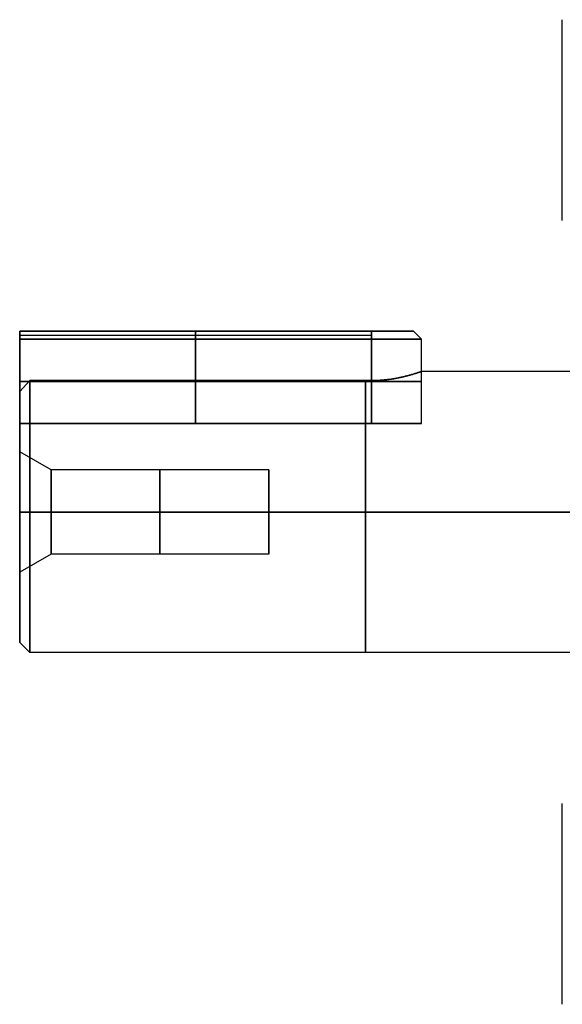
# Model space of a CAD drawing. Extents: x -32 to 144, y -30 to 75.
# Tile 1 of 47: x -32 to -5, y -24 to 24. Entities that reach past the tile are written whole.
import ezdxf

# ---------------------------------------------------------------- set-up
doc = ezdxf.new("R2010")
doc.units = 0
doc.layers.add('DEFAULT', color=7, linetype='CONTINUOUS')

msp = doc.modelspace()

# ---------------------------------------------------------------- linework, layer by layer
at = {"layer": 'DEFAULT'}
for p, q in [((-5.4, 14.5), (-5.4, 24.5)), ((-32.4, 9, -2.1), (-32.4, 9, 2.1)), ((-32.4, 9, 2.1), (-14.9, 9, 2.1)), ((-14.9, 9, -2.1), (-32.4, 9, -2.1)), ((-32.4, 9, 2.1), (-32.4, 8.6, 2.5)), ((-32.4, 8.6, -2.5), (-32.4, 9, -2.1)), ((-32.4, 9), (-12.8, 9)), ((-32.4, 4), (-32.4, 9)), ((-23.65, 9, 2.1), (-23.65, 8.6, 2.5)), ((-23.65, 8.6, -2.5), (-23.65, 9, -2.1)), ((-22.6, 9, -2.1), (-22.6, 9, 2.1)), ((-14.9, 8.6, 2.5), (-14.9, 9, 2.1)), ((-14.9, 9, -2.1), (-14.9, 8.6, -2.5)), ((-12.8, 9), (-12.4, 8.6)), ((-32.4, 8.8, 2.3), (-14.9, 8.8, 2.3)), ((-32.4, 8.8, -2.3), (-14.9, 8.8, -2.3)), ((-32.4, 8.6, 2.5), (-14.9, 8.6, 2.5)), ((-32.4, 4.4, -2.5), (-32.4, 8.6, -2.5)), ((-32.4, 8.6, 2.5), (-32.4, 4.4, 2.5)), ((-14.9, 8.6, -2.5), (-32.4, 8.6, -2.5)), ((-23.65, 4.4, 2.5), (-23.65, 8.6, 2.5)), ((-23.65, 8.6, -2.5), (-23.65, 4.4, -2.5)), ((-14.9, 8.6, 2.5), (-14.9, 4.4, 2.5)), ((-14.9, 4.4, -2.5), (-14.9, 8.6, -2.5)), ((-12.4, 4.4), (-12.4, 8.6)), ((-12.858, 6.85, -1.443), (-12.818, 6.862, -1.385)), ((-12.819, 6.861, 1.386), (-12.858, 6.85, 1.443)), ((-12.779, 6.873, 1.325), (-12.819, 6.861, 1.386)), ((-12.818, 6.862, -1.385), (-12.779, 6.874, -1.325)), ((-12.779, 6.874, -1.325), (-12.74, 6.886, -1.26)), ((-12.74, 6.886, 1.26), (-12.779, 6.873, 1.325)), ((-12.74, 6.886, -1.26), (-12.701, 6.898, -1.19)), ((-12.701, 6.898, 1.191), (-12.74, 6.886, 1.26)), ((-12.701, 6.898, -1.19), (-12.662, 6.911, -1.115)), ((-12.663, 6.91, 1.116), (-12.701, 6.898, 1.191)), ((-12.643, 6.917, 1.076), (-12.663, 6.91, 1.116)), ((-12.662, 6.911, -1.115), (-12.643, 6.917, -1.076)), ((-12.643, 6.917, -1.076), (-12.624, 6.923, -1.034)), ((-12.624, 6.923, 1.035), (-12.643, 6.917, 1.076)), ((-12.624, 6.923, -1.034), (-12.605, 6.93, -0.991)), ((-12.605, 6.929, 0.992), (-12.624, 6.923, 1.035)), ((-12.605, 6.93, -0.991), (-12.586, 6.936, -0.946)), ((-12.586, 6.936, 0.947), (-12.605, 6.929, 0.992)), ((-12.586, 6.936, -0.946), (-12.567, 6.942, -0.898)), ((-12.567, 6.942, 0.899), (-12.586, 6.936, 0.947)), ((-12.567, 6.942, -0.898), (-12.548, 6.948, -0.848)), ((-12.548, 6.948, 0.849), (-12.567, 6.942, 0.899)), ((-12.548, 6.948, -0.848), (-12.529, 6.955, -0.794)), ((-12.53, 6.955, 0.796), (-12.548, 6.948, 0.849)), ((-12.512, 6.961, 0.739), (-12.53, 6.955, 0.796)), ((-12.529, 6.955, -0.794), (-12.511, 6.961, -0.737)), ((-12.493, 6.967, 0.678), (-12.512, 6.961, 0.739)), ((-12.511, 6.961, -0.737), (-12.493, 6.967, -0.676)), ((-12.493, 6.967, -0.676), (-12.475, 6.973, -0.61)), ((-12.476, 6.973, 0.612), (-12.493, 6.967, 0.678)), ((-12.459, 6.979, 0.54), (-12.476, 6.973, 0.612)), ((-12.475, 6.973, -0.61), (-12.458, 6.979, -0.537)), ((-12.45, 6.982, 0.501), (-12.459, 6.979, 0.54)), ((-12.458, 6.979, -0.537), (-12.45, 6.982, -0.498)), ((-12.45, 6.982, -0.498), (-12.442, 6.985, -0.456)), ((-12.442, 6.985, 0.459), (-12.45, 6.982, 0.501)), ((-12.442, 6.985, -0.456), (-12.434, 6.988, -0.412)), ((-12.434, 6.988, 0.415), (-12.442, 6.985, 0.459)), ((-12.434, 6.988, -0.412), (-12.426, 6.991, -0.364)), ((-12.427, 6.99, 0.368), (-12.434, 6.988, 0.415)), ((-12.42, 6.993, 0.318), (-12.427, 6.99, 0.368)), ((-12.426, 6.991, -0.364), (-12.419, 6.993, -0.313)), ((-12.414, 6.995, 0.263), (-12.42, 6.993, 0.318)), ((-12.419, 6.993, -0.313), (-12.413, 6.995, -0.259)), ((-12.408, 6.997, 0.204), (-12.414, 6.995, 0.263)), ((-12.413, 6.995, -0.259), (-12.408, 6.997, -0.199)), ((-12.408, 6.997, -0.199), (-12.404, 6.999, -0.136)), ((-12.404, 6.999, 0.141), (-12.408, 6.997, 0.204)), ((-12.404, 6.999, -0.136), (-12.401, 7, -0.068)), ((-12.401, 7, 0.074), (-12.404, 6.999, 0.141)), ((-12.401, 7, -0.068), (-12.4, 7, 0.003)), ((-12.4, 7, 0.003), (-12.401, 7, 0.074)), ((1.5, 7), (-12.4, 7)), ((-31.9, 6.538, 2.5), (-32.4, 6, 2.5)), ((-32.4, 6, -2.5), (-31.9, 6.538, -2.5)), ((-32.4, 6.5, 2.5), (-32.4, 6.5, -2.5)), ((-14.9, 6.5, 2.5), (-32.4, 6.5, 2.5)), ((-32.4, 6.5, -2.5), (-14.9, 6.5, -2.5)), ((-31.9, 6.538, -2.5), (-14.9, 6.538, -2.5)), ((-14.9, 6.538, 2.5), (-31.9, 6.538, 2.5)), ((-14.9, 6.538, -2.5), (-14.82, 6.539, -2.499)), ((-14.82, 6.539, 2.499), (-14.9, 6.538, 2.5)), ((-14.82, 6.539, -2.499), (-14.739, 6.54, -2.495)), ((-14.739, 6.54, 2.495), (-14.82, 6.539, 2.499)), ((-14.739, 6.54, -2.495), (-14.659, 6.543, -2.489)), ((-14.659, 6.543, 2.489), (-14.739, 6.54, 2.495)), ((-14.659, 6.543, -2.489), (-14.578, 6.546, -2.48)), ((-14.578, 6.546, 2.48), (-14.659, 6.543, 2.489)), ((-14.578, 6.546, -2.48), (-14.538, 6.548, -2.474)), ((-14.538, 6.548, 2.474), (-14.578, 6.546, 2.48)), ((-14.538, 6.548, -2.474), (-14.498, 6.551, -2.468)), ((-14.498, 6.551, 2.468), (-14.538, 6.548, 2.474)), ((-14.498, 6.551, -2.468), (-14.458, 6.553, -2.461)), ((-14.458, 6.553, 2.461), (-14.498, 6.551, 2.468)), ((-14.458, 6.553, -2.461), (-14.417, 6.556, -2.453)), ((-14.417, 6.556, 2.453), (-14.458, 6.553, 2.461)), ((-14.417, 6.556, -2.453), (-14.377, 6.559, -2.445)), ((-14.377, 6.559, 2.445), (-14.417, 6.556, 2.453)), ((-14.377, 6.559, -2.445), (-14.337, 6.562, -2.436)), ((-14.337, 6.562, 2.436), (-14.377, 6.559, 2.445)), ((-14.337, 6.562, -2.436), (-14.297, 6.566, -2.427)), ((-14.297, 6.566, 2.427), (-14.337, 6.562, 2.436)), ((-14.297, 6.566, -2.427), (-14.257, 6.57, -2.416)), ((-14.257, 6.57, 2.416), (-14.297, 6.566, 2.427)), ((-14.257, 6.57, -2.416), (-14.217, 6.574, -2.405)), ((-14.216, 6.574, 2.405), (-14.257, 6.57, 2.416)), ((-14.217, 6.574, -2.405), (-14.176, 6.578, -2.393)), ((-14.176, 6.578, 2.393), (-14.216, 6.574, 2.405)), ((-14.176, 6.578, -2.393), (-14.136, 6.583, -2.381)), ((-14.136, 6.583, 2.381), (-14.176, 6.578, 2.393)), ((-14.136, 6.583, -2.381), (-14.096, 6.588, -2.367)), ((-14.096, 6.588, 2.367), (-14.136, 6.583, 2.381)), ((-14.096, 6.588, -2.367), (-14.016, 6.598, -2.338)), ((-14.016, 6.598, 2.338), (-14.096, 6.588, 2.367)), ((-14.016, 6.598, -2.338), (-13.935, 6.609, -2.306)), ((-13.935, 6.609, 2.306), (-14.016, 6.598, 2.338)), ((-13.855, 6.621, 2.271), (-13.935, 6.609, 2.306)), ((-13.935, 6.609, -2.306), (-13.895, 6.615, -2.289)), ((-13.895, 6.615, -2.289), (-13.855, 6.621, -2.271)), ((-13.855, 6.621, -2.271), (-13.815, 6.628, -2.252)), ((-13.815, 6.628, 2.252), (-13.855, 6.621, 2.271)), ((-13.815, 6.628, -2.252), (-13.775, 6.634, -2.233)), ((-13.775, 6.634, 2.233), (-13.815, 6.628, 2.252)), ((-13.775, 6.634, -2.233), (-13.735, 6.641, -2.212)), ((-13.735, 6.641, 2.212), (-13.775, 6.634, 2.233)), ((-13.735, 6.641, -2.212), (-13.695, 6.648, -2.191)), ((-13.695, 6.648, 2.191), (-13.735, 6.641, 2.212)), ((-13.695, 6.648, -2.191), (-13.655, 6.656, -2.168)), ((-13.655, 6.656, 2.168), (-13.695, 6.648, 2.191)), ((-13.655, 6.656, -2.168), (-13.615, 6.663, -2.145)), ((-13.615, 6.663, 2.145), (-13.655, 6.656, 2.168)), ((-13.615, 6.663, -2.145), (-13.575, 6.671, -2.12)), ((-13.575, 6.671, 2.12), (-13.615, 6.663, 2.145)), ((-13.575, 6.671, -2.12), (-13.534, 6.679, -2.095)), ((-13.534, 6.679, 2.095), (-13.575, 6.671, 2.12)), ((-13.534, 6.679, -2.095), (-13.494, 6.688, -2.068)), ((-13.494, 6.688, 2.068), (-13.534, 6.679, 2.095)), ((-13.494, 6.688, -2.068), (-13.454, 6.696, -2.04)), ((-13.454, 6.696, 2.04), (-13.494, 6.688, 2.068)), ((-13.454, 6.696, -2.04), (-13.414, 6.705, -2.011)), ((-13.414, 6.705, 2.011), (-13.454, 6.696, 2.04)), ((-13.414, 6.705, -2.011), (-13.375, 6.714, -1.981)), ((-13.375, 6.714, 1.981), (-13.414, 6.705, 2.011)), ((-13.375, 6.714, -1.981), (-13.335, 6.723, -1.949)), ((-13.335, 6.723, 1.95), (-13.375, 6.714, 1.981)), ((-13.335, 6.723, -1.949), (-13.295, 6.732, -1.917)), ((-13.295, 6.732, 1.917), (-13.335, 6.723, 1.95)), ((-13.295, 6.732, -1.917), (-13.255, 6.742, -1.882)), ((-13.255, 6.742, 1.883), (-13.295, 6.732, 1.917)), ((-13.255, 6.742, -1.882), (-13.215, 6.752, -1.847)), ((-13.215, 6.752, 1.847), (-13.255, 6.742, 1.883)), ((-13.215, 6.752, -1.847), (-13.175, 6.762, -1.81)), ((-13.175, 6.762, 1.81), (-13.215, 6.752, 1.847)), ((-13.175, 6.762, -1.81), (-13.135, 6.772, -1.771)), ((-13.135, 6.772, 1.771), (-13.175, 6.762, 1.81)), ((-13.135, 6.772, -1.771), (-13.095, 6.783, -1.73)), ((-13.095, 6.783, 1.73), (-13.135, 6.772, 1.771)), ((-13.095, 6.783, -1.73), (-13.056, 6.793, -1.688)), ((-13.056, 6.793, 1.688), (-13.095, 6.783, 1.73)), ((-13.056, 6.793, -1.688), (-13.016, 6.804, -1.644)), ((-13.016, 6.804, 1.644), (-13.056, 6.793, 1.688)), ((-13.016, 6.804, -1.644), (-12.976, 6.815, -1.597)), ((-12.976, 6.815, 1.597), (-13.016, 6.804, 1.644)), ((-12.976, 6.815, -1.597), (-12.937, 6.827, -1.548)), ((-12.937, 6.827, 1.549), (-12.976, 6.815, 1.597)), ((-12.937, 6.827, -1.548), (-12.897, 6.838, -1.497)), ((-12.897, 6.838, 1.497), (-12.937, 6.827, 1.549)), ((-12.897, 6.838, -1.497), (-12.858, 6.85, -1.443)), ((-12.858, 6.85, 1.443), (-12.897, 6.838, 1.497)), ((-32.4, 6, -2.5), (-32.4, 4, -2.5)), ((-32.4, 4, 2.5), (-32.4, 6, 2.5)), ((-32.4, 4, -2.1), (-32.4, 4.4, -2.5)), ((-32.4, 4.4, 2.5), (-32.4, 4, 2.1)), ((-14.9, 4.4, 2.5), (-32.4, 4.4, 2.5)), ((-32.4, 4.4, -2.5), (-14.9, 4.4, -2.5)), ((-32.4, 4, 2.1), (-32.4, 4, -2.1)), ((-32.4, 4, -2.5), (-32.4, 4, 2.5)), ((-32.4, 3), (-32.4, 4)), ((-30.841, 2.1), (-32.4, 3)), ((-20, 2.1), (-30.841, 2.1)), ((-32.4, 0, -3), (-30.841, 0, -2.1)), ((-30.841, 0, 2.1), (-32.4, 0, 3)), ((-32.4, 0, 6.5), (-31.9, 0, 7)), ((-32.4, 0, -6.5), (-31.9, 0, -7)), ((1.5, 0, -7), (-31.9, 0, -7)), ((-31.9, 0, 7), (1.5, 0, 7)), ((-30.841, 0, -2.1), (-20, 0, -2.1)), ((-20, 0, 2.1), (-30.841, 0, 2.1)), ((-32.4, -0.25, 6.495), (-32.4, -0.25, 2.99)), ((-32.4, -0.25, -2.99), (-32.4, -0.25, -6.495)), ((-5.4, 0, -24.5), (-5.4, 0, -14.5)), ((-5.4, 0, 14.5), (-5.4, 0, 24.5)), ((-30.841, -2.1), (-32.4, -3)), ((-20, -2.1), (-30.841, -2.1)), ((-32.4, -6.5), (-32.4, -3)), ((-32.4, -6.5), (-31.9, -7)), ((1.5, -7), (-31.9, -7)), ((-5.4, -24.5), (-5.4, -14.5))]:
    msp.add_line(p, q, dxfattribs=at)
at = {"layer": 'DEFAULT', "extrusion": (0, 1, 0)}
for centre, radius in [((14.9, 0, 9), 2.1), ((14.9, 0, 8.6), 2.5), ((14.9, 0, 6.5), 2.5), ((14.9, 0, 4.4), 2.5)]:
    msp.add_arc(centre, radius, 90, 270, dxfattribs=at)
at = {"layer": 'DEFAULT', "extrusion": (1, 6.40183e-13, 6.92527e-13)}
msp.add_arc((0, 0, -31.9), 7, 20.9248, 90, dxfattribs=at)
at = {"layer": 'DEFAULT', "extrusion": (1, -6.3964e-13, 1.1678e-12)}
msp.add_arc((0, 0, -31.9), 7, 270, 339.0752, dxfattribs=at)
at = {"layer": 'DEFAULT', "extrusion": (1, 0, 0)}
for centre, radius, start, end in [((0, 0, -15.2), 7, 20.9248, 90), ((0, 0, -15.2), 7, 270, 339.0752), ((0, 0, -25.421), 2.1, 270, 90), ((0, 0, -20), 2.1, 270, 90), ((0, 0, -31.9), 7, 90, 270), ((0, 0, -25.421), 2.1, 90, 270), ((0, 0, -20), 2.1, 90, 270), ((0, 0, -15.2), 7, 90, 270)]:
    msp.add_arc(centre, radius, start, end, dxfattribs=at)
at = {"layer": 'DEFAULT', "extrusion": (1, -3.44592e-13, -1.03558e-12)}
msp.add_arc((0, 0, -32.4), 6.5, 22.6199, 90, dxfattribs=at)
at = {"layer": 'DEFAULT', "extrusion": (1, -3.44243e-13, 1.03506e-12)}
msp.add_arc((0, 0, -32.4), 6.5, 270, 337.3801, dxfattribs=at)
at = {"layer": 'DEFAULT', "extrusion": (1, 4.85468e-46, 9.90879e-63)}
for start, end in [(270, 90), (90, 270)]:
    msp.add_arc((0, 0, -32.4), 3, start, end, dxfattribs=at)
at = {"layer": 'DEFAULT', "extrusion": (1, 8.45884e-15, -8.45884e-16)}
msp.add_arc((0, 0, -30.841), 2.1, 270, 90, dxfattribs=at)
at = {"layer": 'DEFAULT', "extrusion": (1, 1.03413e-46, -2.15134e-63)}
msp.add_arc((0, 0, -32.4), 6.5, 90, 270, dxfattribs=at)
at = {"layer": 'DEFAULT', "extrusion": (1, -8.45884e-15, 8.45884e-16)}
msp.add_arc((0, 0, -30.841), 2.1, 90, 270, dxfattribs=at)

doc.saveas('drawing.dxf')
